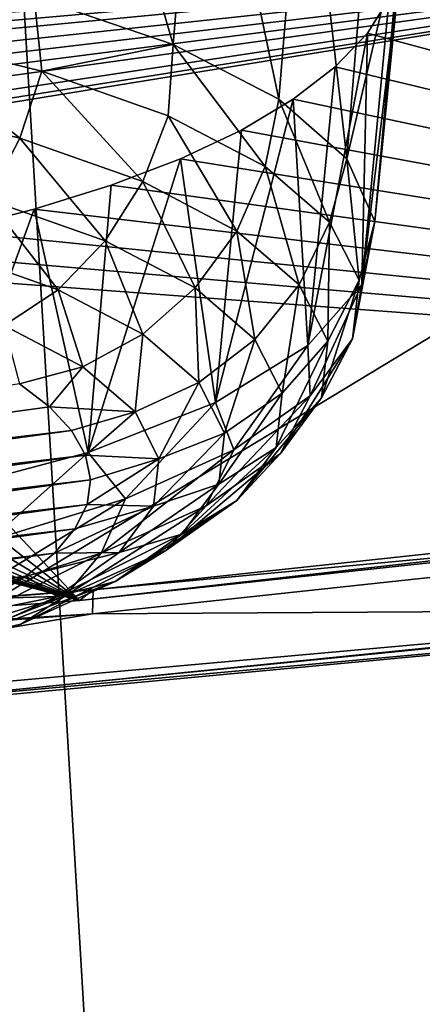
# Model space of a CAD drawing. Header units: millimetres. Extents: x -24 to 24, y 0 to 188.
# Tile 199 of 256: x 5.569 to 5.991, y 128.271 to 129.303. Entities that reach past the tile are written whole.
import ezdxf

# ---------------------------------------------------------------- set-up
doc = ezdxf.new("R2010")
doc.units = ezdxf.units.MM
doc.header["$LTSCALE"] = 58.620611
for name, color, linetype in [('160', 7, 'CONTINUOUS'), ('197', 7, 'CONTINUOUS'), ('212', 7, 'CONTINUOUS'), ('214', 7, 'CONTINUOUS'), ('216', 7, 'CONTINUOUS'), ('228', 7, 'CONTINUOUS'), ('279', 7, 'CONTINUOUS'), ('31', 7, 'CONTINUOUS'), ('325', 7, 'CONTINUOUS'), ('326', 7, 'CONTINUOUS'), ('327', 7, 'CONTINUOUS'), ('328', 7, 'CONTINUOUS'), ('329', 7, 'CONTINUOUS'), ('348', 7, 'CONTINUOUS'), ('40', 7, 'CONTINUOUS')]:
    doc.layers.add(name, color=color, linetype=linetype)

msp = doc.modelspace()

# ---------------------------------------------------------------- linework, layer by layer
at = {"layer": '160', "color": 7, "linetype": 'CONTINUOUS'}
for points in [[(5.1137, 136.6858, 206.8736), (6.1958, 108.7236, 117.1237), (6.4283, 137.1747, 207.1017), (5.1137, 136.6858, 206.8736)], [(5.313, 108.4698, 117.2037), (6.1958, 108.7236, 117.1237), (5.1137, 136.6858, 206.8736), (5.313, 108.4698, 117.2037)]]:
    msp.add_3dface(points, dxfattribs=at)
at = {"layer": '197', "color": 7, "linetype": 'CONTINUOUS'}
for points in [[(4.7114, 129.3227, 213.4456), (6.7392, 129.5352, 213.8589), (4.7185, 129.2426, 213.6568), (4.7114, 129.3227, 213.4456)], [(4.7185, 129.2426, 213.6568), (6.7392, 129.5352, 213.8589), (6.717, 129.4047, 214.171), (4.7185, 129.2426, 213.6568)]]:
    msp.add_3dface(points, dxfattribs=at)
at = {"layer": '212', "color": 7, "linetype": 'CONTINUOUS'}
for points in [[(7.0694, 128.7503, 216.9002), (6.7461, 128.7066, 216.8726), (5.3538, 128.5799, 216.3597), (7.0694, 128.7503, 216.9002)], [(6.7461, 128.7066, 216.8726), (6.3946, 128.6845, 216.8406), (4.968, 128.5403, 216.3453), (6.7461, 128.7066, 216.8726)], [(6.7461, 128.7066, 216.8726), (4.968, 128.5403, 216.3453), (5.3538, 128.5799, 216.3597), (6.7461, 128.7066, 216.8726)], [(6.3946, 128.6845, 216.8406), (4.8343, 128.5446, 216.3968), (4.968, 128.5403, 216.3453), (6.3946, 128.6845, 216.8406)]]:
    msp.add_3dface(points, dxfattribs=at)
at = {"layer": '214', "color": 7, "linetype": 'CONTINUOUS'}
for points in [[(5.6454, 128.6801, 216.8244), (6.3946, 128.6845, 216.8406), (7.4427, 128.8735, 217.4377), (5.6454, 128.6801, 216.8244)], [(4.8343, 128.5446, 216.3968), (6.3946, 128.6845, 216.8406), (5.6454, 128.6801, 216.8244), (4.8343, 128.5446, 216.3968)], [(3.7938, 128.5407, 216.3822), (4.8343, 128.5446, 216.3968), (5.6454, 128.6801, 216.8244), (3.7938, 128.5407, 216.3822)]]:
    msp.add_3dface(points, dxfattribs=at)
at = {"layer": '216', "color": 7, "linetype": 'CONTINUOUS'}
for points in [[(6.717, 129.4047, 214.171), (5.3538, 128.5799, 216.3597), (4.6824, 129.0732, 214.1824), (6.717, 129.4047, 214.171)], [(4.6873, 129.0823, 214.1544), (6.717, 129.4047, 214.171), (4.6824, 129.0732, 214.1824), (4.6873, 129.0823, 214.1544)], [(4.6952, 129.0989, 214.1036), (6.717, 129.4047, 214.171), (4.6873, 129.0823, 214.1544), (4.6952, 129.0989, 214.1036)], [(4.7054, 129.1258, 214.0209), (6.717, 129.4047, 214.171), (4.6952, 129.0989, 214.1036), (4.7054, 129.1258, 214.0209)], [(4.7114, 129.1467, 213.9563), (6.717, 129.4047, 214.171), (4.7054, 129.1258, 214.0209), (4.7114, 129.1467, 213.9563)], [(4.7156, 129.1682, 213.8895), (6.717, 129.4047, 214.171), (4.7114, 129.1467, 213.9563), (4.7156, 129.1682, 213.8895)], [(4.7182, 129.1902, 213.8207), (6.717, 129.4047, 214.171), (4.7156, 129.1682, 213.8895), (4.7182, 129.1902, 213.8207)], [(4.7191, 129.2129, 213.7498), (6.717, 129.4047, 214.171), (4.7182, 129.1902, 213.8207), (4.7191, 129.2129, 213.7498)], [(4.7185, 129.2426, 213.6568), (6.717, 129.4047, 214.171), (4.7187, 129.2277, 213.7034), (4.7185, 129.2426, 213.6568)], [(4.7187, 129.2277, 213.7034), (6.717, 129.4047, 214.171), (4.7191, 129.2129, 213.7498), (4.7187, 129.2277, 213.7034)], [(6.717, 129.4047, 214.171), (7.0694, 128.7503, 216.9002), (5.3538, 128.5799, 216.3597), (6.717, 129.4047, 214.171)]]:
    msp.add_3dface(points, dxfattribs=at)
at = {"layer": '228', "color": 7, "linetype": 'CONTINUOUS'}
for points in [[(5.6459, 128.7051, 216.8167), (7.4427, 128.8735, 217.4377), (7.4431, 128.8984, 217.43), (5.6459, 128.7051, 216.8167)], [(5.6454, 128.6801, 216.8244), (7.4427, 128.8735, 217.4377), (5.6459, 128.7051, 216.8167), (5.6454, 128.6801, 216.8244)], [(3.7944, 128.5656, 216.3744), (5.6454, 128.6801, 216.8244), (5.6459, 128.7051, 216.8167), (3.7944, 128.5656, 216.3744)], [(3.7938, 128.5407, 216.3822), (5.6454, 128.6801, 216.8244), (3.7944, 128.5656, 216.3744), (3.7938, 128.5407, 216.3822)]]:
    msp.add_3dface(points, dxfattribs=at)
at = {"layer": '279', "color": 7, "linetype": 'CONTINUOUS'}
for points in [[(7.4242, 128.8868, 217.4822), (6.8398, 129.8556, 220.2616), (5.7574, 129.6144, 219.5463), (7.4242, 128.8868, 217.4822)], [(5.8675, 129.5466, 219.3662), (7.4242, 128.8868, 217.4822), (5.7574, 129.6144, 219.5463), (5.8675, 129.5466, 219.3662)], [(5.9378, 129.4758, 219.1736), (7.4242, 128.8868, 217.4822), (5.8675, 129.5466, 219.3662), (5.9378, 129.4758, 219.1736)], [(5.9689, 129.4009, 218.9655), (7.4242, 128.8868, 217.4822), (5.9378, 129.4758, 219.1736), (5.9689, 129.4009, 218.9655)], [(5.9682, 129.3629, 218.8585), (7.4242, 128.8868, 217.4822), (5.9689, 129.4009, 218.9655), (5.9682, 129.3629, 218.8585)], [(5.9563, 129.3254, 218.7518), (7.4242, 128.8868, 217.4822), (5.9682, 129.3629, 218.8585), (5.9563, 129.3254, 218.7518)], [(5.9335, 129.2888, 218.6468), (7.4242, 128.8868, 217.4822), (5.9563, 129.3254, 218.7518), (5.9335, 129.2888, 218.6468)], [(5.8998, 129.2533, 218.5443), (7.4242, 128.8868, 217.4822), (5.9335, 129.2888, 218.6468), (5.8998, 129.2533, 218.5443)], [(5.8556, 129.2194, 218.4454), (7.4242, 128.8868, 217.4822), (5.8998, 129.2533, 218.5443), (5.8556, 129.2194, 218.4454)], [(5.8014, 129.1872, 218.351), (7.4242, 128.8868, 217.4822), (5.8556, 129.2194, 218.4454), (5.8014, 129.1872, 218.351)], [(5.7377, 129.1571, 218.2621), (7.4242, 128.8868, 217.4822), (5.8014, 129.1872, 218.351), (5.7377, 129.1571, 218.2621)], [(5.665, 129.1293, 218.1796), (7.4242, 128.8868, 217.4822), (5.7377, 129.1571, 218.2621), (5.665, 129.1293, 218.1796)], [(5.5842, 129.1041, 218.1041), (7.4242, 128.8868, 217.4822), (5.665, 129.1293, 218.1796), (5.5842, 129.1041, 218.1041)], [(3.7849, 128.5548, 216.4293), (5.6316, 128.6939, 216.8705), (4.033, 129.1212, 218.1153), (3.7849, 128.5548, 216.4293)], [(4.033, 129.1212, 218.1153), (5.6316, 128.6939, 216.8705), (4.1199, 129.0964, 218.0466), (4.033, 129.1212, 218.1153)], [(5.496, 129.0816, 218.0365), (7.4242, 128.8868, 217.4822), (5.5842, 129.1041, 218.1041), (5.496, 129.0816, 218.0365)], [(4.1199, 129.0964, 218.0466), (5.6316, 128.6939, 216.8705), (4.2135, 129.0746, 217.9862), (4.1199, 129.0964, 218.0466)], [(5.4012, 129.0622, 217.9775), (7.4242, 128.8868, 217.4822), (5.496, 129.0816, 218.0365), (5.4012, 129.0622, 217.9775)], [(4.2135, 129.0746, 217.9862), (5.6316, 128.6939, 216.8705), (4.313, 129.056, 217.9348), (4.2135, 129.0746, 217.9862)], [(4.313, 129.056, 217.9348), (5.6316, 128.6939, 216.8705), (4.4173, 129.0407, 217.8929), (4.313, 129.056, 217.9348)], [(5.3007, 129.0459, 217.9275), (7.4242, 128.8868, 217.4822), (5.4012, 129.0622, 217.9775), (5.3007, 129.0459, 217.9275)], [(5.1956, 129.0329, 217.8871), (5.6316, 128.6939, 216.8705), (5.3007, 129.0459, 217.9275), (5.1956, 129.0329, 217.8871)], [(5.6316, 128.6939, 216.8705), (7.4242, 128.8868, 217.4822), (5.3007, 129.0459, 217.9275), (5.6316, 128.6939, 216.8705)], [(4.4173, 129.0407, 217.8929), (5.6316, 128.6939, 216.8705), (4.5255, 129.0288, 217.8609), (4.4173, 129.0407, 217.8929)], [(4.5255, 129.0288, 217.8609), (5.6316, 128.6939, 216.8705), (4.6365, 129.0205, 217.8391), (4.5255, 129.0288, 217.8609)], [(5.0868, 129.0233, 217.8567), (5.6316, 128.6939, 216.8705), (5.1956, 129.0329, 217.8871), (5.0868, 129.0233, 217.8567)], [(4.6365, 129.0205, 217.8391), (5.6316, 128.6939, 216.8705), (4.7492, 129.0158, 217.8277), (4.6365, 129.0205, 217.8391)], [(4.7492, 129.0158, 217.8277), (5.6316, 128.6939, 216.8705), (4.8625, 129.0147, 217.8268), (4.7492, 129.0158, 217.8277)], [(4.8625, 129.0147, 217.8268), (5.6316, 128.6939, 216.8705), (4.9754, 129.0172, 217.8365), (4.8625, 129.0147, 217.8268)], [(4.9754, 129.0172, 217.8365), (5.6316, 128.6939, 216.8705), (5.0868, 129.0233, 217.8567), (4.9754, 129.0172, 217.8365)]]:
    msp.add_3dface(points, dxfattribs=at)
at = {"layer": '31', "color": 7, "linetype": 'CONTINUOUS'}
for points in [[(3.9472, 123.9909, 23.9266), (5.8919, 123.9909, 23.5233), (4.4559, 148, 23.8371), (3.9472, 123.9909, 23.9266)], [(4.4559, 148, 23.8371), (5.8919, 123.9909, 23.5233), (6.6363, 148, 23.3243), (4.4559, 148, 23.8371)], [(6.6363, 0.5, -23.3243), (4.4559, 0.5, -23.8371), (6.6363, 148, -23.3243), (6.6363, 0.5, -23.3243)], [(6.6363, 148, -23.3243), (4.4559, 0.5, -23.8371), (4.4559, 148, -23.8371), (6.6363, 148, -23.3243)], [(5.8919, 123.9909, 23.5233), (7.7949, 123.9909, 22.963), (6.6363, 148, 23.3243), (5.8919, 123.9909, 23.5233)]]:
    msp.add_3dface(points, dxfattribs=at)
at = {"layer": '325', "color": 7, "linetype": 'CONTINUOUS'}
for points in [[(5.8675, 129.5466, 219.3662), (5.8405, 129.2197, 219.4564), (5.912, 129.157, 219.2576), (5.8675, 129.5466, 219.3662)], [(5.9378, 129.4758, 219.1736), (5.8675, 129.5466, 219.3662), (5.912, 129.157, 219.2576), (5.9378, 129.4758, 219.1736)], [(5.9689, 129.4009, 218.9655), (5.9378, 129.4758, 219.1736), (5.912, 129.157, 219.2576), (5.9689, 129.4009, 218.9655)], [(5.9414, 129.0914, 219.0494), (5.9689, 129.4009, 218.9655), (5.912, 129.157, 219.2576), (5.9414, 129.0914, 219.0494)], [(5.9682, 129.3629, 218.8585), (5.9689, 129.4009, 218.9655), (5.9414, 129.0914, 219.0494), (5.9682, 129.3629, 218.8585)], [(5.9563, 129.3254, 218.7518), (5.9682, 129.3629, 218.8585), (5.9276, 129.0253, 218.8396), (5.9563, 129.3254, 218.7518)], [(5.9276, 129.0253, 218.8396), (5.9682, 129.3629, 218.8585), (5.9414, 129.0914, 219.0494), (5.9276, 129.0253, 218.8396)], [(5.9335, 129.2888, 218.6468), (5.9563, 129.3254, 218.7518), (5.9276, 129.0253, 218.8396), (5.9335, 129.2888, 218.6468)], [(5.8998, 129.2533, 218.5443), (5.9335, 129.2888, 218.6468), (5.8712, 128.9612, 218.6365), (5.8998, 129.2533, 218.5443)], [(5.8712, 128.9612, 218.6365), (5.9335, 129.2888, 218.6468), (5.9276, 129.0253, 218.8396), (5.8712, 128.9612, 218.6365)], [(5.8556, 129.2194, 218.4454), (5.8998, 129.2533, 218.5443), (5.8712, 128.9612, 218.6365), (5.8556, 129.2194, 218.4454)], [(5.8014, 129.1872, 218.351), (5.8556, 129.2194, 218.4454), (5.7744, 128.9017, 218.4477), (5.8014, 129.1872, 218.351)], [(5.7744, 128.9017, 218.4477), (5.8556, 129.2194, 218.4454), (5.8712, 128.9612, 218.6365), (5.7744, 128.9017, 218.4477)], [(5.7377, 129.1571, 218.2621), (5.8014, 129.1872, 218.351), (5.7744, 128.9017, 218.4477), (5.7377, 129.1571, 218.2621)], [(5.665, 129.1293, 218.1796), (5.7377, 129.1571, 218.2621), (5.6408, 128.849, 218.2807), (5.665, 129.1293, 218.1796)], [(5.6408, 128.849, 218.2807), (5.7377, 129.1571, 218.2621), (5.7744, 128.9017, 218.4477), (5.6408, 128.849, 218.2807)], [(5.5842, 129.1041, 218.1041), (5.665, 129.1293, 218.1796), (5.6408, 128.849, 218.2807), (5.5842, 129.1041, 218.1041)], [(5.496, 129.0816, 218.0365), (5.5842, 129.1041, 218.1041), (5.4755, 128.8052, 218.1416), (5.496, 129.0816, 218.0365)], [(5.4755, 128.8052, 218.1416), (5.5842, 129.1041, 218.1041), (5.6408, 128.849, 218.2807), (5.4755, 128.8052, 218.1416)]]:
    msp.add_3dface(points, dxfattribs=at)
at = {"layer": '326', "color": 7, "linetype": 'CONTINUOUS'}
for points in [[(5.8939, 129.0907, 219.2878), (5.8405, 129.2197, 219.4564), (5.8264, 129.1488, 219.472), (5.8939, 129.0907, 219.2878)], [(5.912, 129.157, 219.2576), (5.8405, 129.2197, 219.4564), (5.8939, 129.0907, 219.2878), (5.912, 129.157, 219.2576)], [(5.8264, 129.1488, 219.472), (5.7966, 129.0813, 219.479), (5.8621, 129.025, 219.3003), (5.8264, 129.1488, 219.472)], [(5.8939, 129.0907, 219.2878), (5.8264, 129.1488, 219.472), (5.8621, 129.025, 219.3003), (5.8939, 129.0907, 219.2878)], [(5.9247, 129.0299, 219.095), (5.912, 129.157, 219.2576), (5.8939, 129.0907, 219.2878), (5.9247, 129.0299, 219.095)], [(5.9414, 129.0914, 219.0494), (5.912, 129.157, 219.2576), (5.9247, 129.0299, 219.095), (5.9414, 129.0914, 219.0494)], [(5.892, 128.966, 219.1131), (5.8939, 129.0907, 219.2878), (5.8621, 129.025, 219.3003), (5.892, 128.966, 219.1131)], [(5.9247, 129.0299, 219.095), (5.8939, 129.0907, 219.2878), (5.892, 128.966, 219.1131), (5.9247, 129.0299, 219.095)], [(5.9276, 129.0253, 218.8396), (5.9414, 129.0914, 219.0494), (5.9178, 128.9684, 218.9), (5.9276, 129.0253, 218.8396)], [(5.9178, 128.9684, 218.9), (5.9414, 129.0914, 219.0494), (5.9247, 129.0299, 219.095), (5.9178, 128.9684, 218.9)], [(5.7966, 129.0813, 219.479), (5.7529, 129.0216, 219.4769), (5.8155, 128.9677, 219.3062), (5.7966, 129.0813, 219.479)], [(5.8621, 129.025, 219.3003), (5.7966, 129.0813, 219.479), (5.8155, 128.9677, 219.3062), (5.8621, 129.025, 219.3003)], [(5.844, 128.9114, 219.1274), (5.8621, 129.025, 219.3003), (5.8155, 128.9677, 219.3062), (5.844, 128.9114, 219.1274)], [(5.892, 128.966, 219.1131), (5.8621, 129.025, 219.3003), (5.844, 128.9114, 219.1274), (5.892, 128.966, 219.1131)], [(5.8712, 128.9612, 218.6365), (5.9276, 129.0253, 218.8396), (5.8735, 128.9084, 218.7095), (5.8712, 128.9612, 218.6365)], [(5.8735, 128.9084, 218.7095), (5.9276, 129.0253, 218.8396), (5.9178, 128.9684, 218.9), (5.8735, 128.9084, 218.7095)], [(5.9178, 128.9684, 218.9), (5.9247, 129.0299, 219.095), (5.8853, 128.9063, 218.9239), (5.9178, 128.9684, 218.9)], [(5.8853, 128.9063, 218.9239), (5.9247, 129.0299, 219.095), (5.892, 128.966, 219.1131), (5.8853, 128.9063, 218.9239)], [(5.7529, 129.0216, 219.4769), (5.698, 128.9731, 219.4659), (5.7569, 128.9225, 219.3052), (5.7529, 129.0216, 219.4769)], [(5.8155, 128.9677, 219.3062), (5.7529, 129.0216, 219.4769), (5.7569, 128.9225, 219.3052), (5.8155, 128.9677, 219.3062)], [(5.6352, 128.939, 219.4466), (5.6899, 128.8919, 219.2973), (5.698, 128.9731, 219.4659), (5.6352, 128.939, 219.4466)], [(5.698, 128.9731, 219.4659), (5.6899, 128.8919, 219.2973), (5.7569, 128.9225, 219.3052), (5.698, 128.9731, 219.4659)], [(5.7838, 128.8694, 219.1369), (5.8155, 128.9677, 219.3062), (5.7569, 128.9225, 219.3052), (5.7838, 128.8694, 219.1369)], [(5.844, 128.9114, 219.1274), (5.8155, 128.9677, 219.3062), (5.7838, 128.8694, 219.1369), (5.844, 128.9114, 219.1274)], [(5.8853, 128.9063, 218.9239), (5.892, 128.966, 219.1131), (5.8377, 128.8544, 218.9466), (5.8853, 128.9063, 218.9239)], [(5.8377, 128.8544, 218.9466), (5.892, 128.966, 219.1131), (5.844, 128.9114, 219.1274), (5.8377, 128.8544, 218.9466)], [(5.8735, 128.9084, 218.7095), (5.9178, 128.9684, 218.9), (5.8423, 128.848, 218.7391), (5.8735, 128.9084, 218.7095)], [(5.8423, 128.848, 218.7391), (5.9178, 128.9684, 218.9), (5.8853, 128.9063, 218.9239), (5.8423, 128.848, 218.7391)], [(5.7744, 128.9017, 218.4477), (5.8712, 128.9612, 218.6365), (5.7933, 128.8518, 218.5301), (5.7744, 128.9017, 218.4477)], [(5.7933, 128.8518, 218.5301), (5.8712, 128.9612, 218.6365), (5.8735, 128.9084, 218.7095), (5.7933, 128.8518, 218.5301)], [(5.5687, 128.9212, 219.4203), (5.6003, 128.8972, 219.3441), (5.6352, 128.939, 219.4466), (5.5687, 128.9212, 219.4203)], [(5.6352, 128.939, 219.4466), (5.6003, 128.8972, 219.3441), (5.6899, 128.8919, 219.2973), (5.6352, 128.939, 219.4466)], [(5.6899, 128.8919, 219.2973), (5.7148, 128.8426, 219.1411), (5.7569, 128.9225, 219.3052), (5.6899, 128.8919, 219.2973)], [(5.7148, 128.8426, 219.1411), (5.7838, 128.8694, 219.1369), (5.7569, 128.9225, 219.3052), (5.7148, 128.8426, 219.1411)], [(5.8377, 128.8544, 218.9466), (5.844, 128.9114, 219.1274), (5.7778, 128.8158, 218.9667), (5.8377, 128.8544, 218.9466)], [(5.7778, 128.8158, 218.9667), (5.844, 128.9114, 219.1274), (5.7838, 128.8694, 219.1369), (5.7778, 128.8158, 218.9667)], [(5.6408, 128.849, 218.2807), (5.7744, 128.9017, 218.4477), (5.6798, 128.8006, 218.3678), (5.6408, 128.849, 218.2807)], [(5.6798, 128.8006, 218.3678), (5.7744, 128.9017, 218.4477), (5.7933, 128.8518, 218.5301), (5.6798, 128.8006, 218.3678)], [(5.7933, 128.8518, 218.5301), (5.8735, 128.9084, 218.7095), (5.7644, 128.7931, 218.5649), (5.7933, 128.8518, 218.5301)], [(5.7644, 128.7931, 218.5649), (5.8735, 128.9084, 218.7095), (5.8423, 128.848, 218.7391), (5.7644, 128.7931, 218.5649)], [(5.8423, 128.848, 218.7391), (5.8853, 128.9063, 218.9239), (5.7966, 128.7987, 218.77), (5.8423, 128.848, 218.7391)], [(5.7966, 128.7987, 218.77), (5.8853, 128.9063, 218.9239), (5.8377, 128.8544, 218.9466), (5.7966, 128.7987, 218.77)], [(5.6003, 128.8972, 219.3441), (5.6234, 128.8722, 219.2648), (5.6899, 128.8919, 219.2973), (5.6003, 128.8972, 219.3441)], [(5.6234, 128.8722, 219.2648), (5.6378, 128.8465, 219.1835), (5.6899, 128.8919, 219.2973), (5.6234, 128.8722, 219.2648)], [(5.6899, 128.8919, 219.2973), (5.6378, 128.8465, 219.1835), (5.7148, 128.8426, 219.1411), (5.6899, 128.8919, 219.2973)], [(5.7148, 128.8426, 219.1411), (5.7093, 128.7928, 218.9831), (5.7838, 128.8694, 219.1369), (5.7148, 128.8426, 219.1411)], [(5.7093, 128.7928, 218.9831), (5.7778, 128.8158, 218.9667), (5.7838, 128.8694, 219.1369), (5.7093, 128.7928, 218.9831)], [(5.6798, 128.8006, 218.3678), (5.7933, 128.8518, 218.5301), (5.6543, 128.7435, 218.4074), (5.6798, 128.8006, 218.3678)], [(5.6543, 128.7435, 218.4074), (5.7933, 128.8518, 218.5301), (5.7644, 128.7931, 218.5649), (5.6543, 128.7435, 218.4074)], [(5.7966, 128.7987, 218.77), (5.8377, 128.8544, 218.9466), (5.7391, 128.7634, 218.8005), (5.7966, 128.7987, 218.77)], [(5.7391, 128.7634, 218.8005), (5.8377, 128.8544, 218.9466), (5.7778, 128.8158, 218.9667), (5.7391, 128.7634, 218.8005)], [(5.4755, 128.8052, 218.1416), (5.6408, 128.849, 218.2807), (5.537, 128.7566, 218.2281), (5.4755, 128.8052, 218.1416)], [(5.537, 128.7566, 218.2281), (5.6408, 128.849, 218.2807), (5.6798, 128.8006, 218.3678), (5.537, 128.7566, 218.2281)], [(5.6378, 128.8465, 219.1835), (5.6432, 128.8206, 219.1013), (5.7148, 128.8426, 219.1411), (5.6378, 128.8465, 219.1835)], [(5.6432, 128.8206, 219.1013), (5.6395, 128.7947, 219.019), (5.7148, 128.8426, 219.1411), (5.6432, 128.8206, 219.1013)], [(5.7148, 128.8426, 219.1411), (5.6395, 128.7947, 219.019), (5.7093, 128.7928, 218.9831), (5.7148, 128.8426, 219.1411)], [(5.7644, 128.7931, 218.5649), (5.8423, 128.848, 218.7391), (5.7222, 128.7463, 218.6037), (5.7644, 128.7931, 218.5649)], [(5.7222, 128.7463, 218.6037), (5.8423, 128.848, 218.7391), (5.7966, 128.7987, 218.77), (5.7222, 128.7463, 218.6037)], [(5.7093, 128.7928, 218.9831), (5.6733, 128.7442, 218.8287), (5.7778, 128.8158, 218.9667), (5.7093, 128.7928, 218.9831)], [(5.6733, 128.7442, 218.8287), (5.7391, 128.7634, 218.8005), (5.7778, 128.8158, 218.9667), (5.6733, 128.7442, 218.8287)], [(5.537, 128.7566, 218.2281), (5.6798, 128.8006, 218.3678), (5.5157, 128.7007, 218.2719), (5.537, 128.7566, 218.2281)], [(5.5157, 128.7007, 218.2719), (5.6798, 128.8006, 218.3678), (5.6543, 128.7435, 218.4074), (5.5157, 128.7007, 218.2719)], [(5.7222, 128.7463, 218.6037), (5.7966, 128.7987, 218.77), (5.6691, 128.714, 218.644), (5.7222, 128.7463, 218.6037)], [(5.6691, 128.714, 218.644), (5.7966, 128.7987, 218.77), (5.7391, 128.7634, 218.8005), (5.6691, 128.714, 218.644)], [(5.6269, 128.769, 218.9375), (5.6053, 128.7438, 218.8577), (5.7093, 128.7928, 218.9831), (5.6269, 128.769, 218.9375)], [(5.7093, 128.7928, 218.9831), (5.6053, 128.7438, 218.8577), (5.6733, 128.7442, 218.8287), (5.7093, 128.7928, 218.9831)], [(5.6543, 128.7435, 218.4074), (5.7644, 128.7931, 218.5649), (5.617, 128.6988, 218.4532), (5.6543, 128.7435, 218.4074)], [(5.617, 128.6988, 218.4532), (5.7644, 128.7931, 218.5649), (5.7222, 128.7463, 218.6037), (5.617, 128.6988, 218.4532)], [(5.6395, 128.7947, 219.019), (5.6269, 128.769, 218.9375), (5.7093, 128.7928, 218.9831), (5.6395, 128.7947, 219.019)], [(5.6733, 128.7442, 218.8287), (5.6083, 128.6983, 218.6833), (5.7391, 128.7634, 218.8005), (5.6733, 128.7442, 218.8287)], [(5.6083, 128.6983, 218.6833), (5.6691, 128.714, 218.644), (5.7391, 128.7634, 218.8005), (5.6083, 128.6983, 218.6833)], [(5.617, 128.6988, 218.4532), (5.7222, 128.7463, 218.6037), (5.57, 128.6693, 218.5023), (5.617, 128.6988, 218.4532)], [(5.57, 128.6693, 218.5023), (5.7222, 128.7463, 218.6037), (5.6691, 128.714, 218.644), (5.57, 128.6693, 218.5023)], [(5.5157, 128.7007, 218.2719), (5.6543, 128.7435, 218.4074), (5.4846, 128.658, 218.3237), (5.5157, 128.7007, 218.2719)], [(5.4846, 128.658, 218.3237), (5.6543, 128.7435, 218.4074), (5.617, 128.6988, 218.4532), (5.4846, 128.658, 218.3237)], [(5.6053, 128.7438, 218.8577), (5.5752, 128.7195, 218.7804), (5.6733, 128.7442, 218.8287), (5.6053, 128.7438, 218.8577)], [(5.6733, 128.7442, 218.8287), (5.5752, 128.7195, 218.7804), (5.6083, 128.6983, 218.6833), (5.6733, 128.7442, 218.8287)], [(5.5752, 128.7195, 218.7804), (5.5367, 128.6962, 218.7067), (5.6083, 128.6983, 218.6833), (5.5752, 128.7195, 218.7804)], [(5.6083, 128.6983, 218.6833), (5.5164, 128.6568, 218.5518), (5.6691, 128.714, 218.644), (5.6083, 128.6983, 218.6833)], [(5.5164, 128.6568, 218.5518), (5.57, 128.6693, 218.5023), (5.6691, 128.714, 218.644), (5.5164, 128.6568, 218.5518)], [(5.4846, 128.658, 218.3237), (5.617, 128.6988, 218.4532), (5.4454, 128.6309, 218.3804), (5.4846, 128.658, 218.3237)], [(5.4454, 128.6309, 218.3804), (5.617, 128.6988, 218.4532), (5.57, 128.6693, 218.5023), (5.4454, 128.6309, 218.3804)], [(5.5367, 128.6962, 218.7067), (5.4904, 128.6743, 218.6371), (5.6083, 128.6983, 218.6833), (5.5367, 128.6962, 218.7067)], [(5.6083, 128.6983, 218.6833), (5.4904, 128.6743, 218.6371), (5.5164, 128.6568, 218.5518), (5.6083, 128.6983, 218.6833)], [(5.5164, 128.6568, 218.5518), (5.4006, 128.6212, 218.4386), (5.57, 128.6693, 218.5023), (5.5164, 128.6568, 218.5518)], [(5.4006, 128.6212, 218.4386), (5.4454, 128.6309, 218.3804), (5.57, 128.6693, 218.5023), (5.4006, 128.6212, 218.4386)]]:
    msp.add_3dface(points, dxfattribs=at)
at = {"layer": '327', "color": 7, "linetype": 'CONTINUOUS'}
for points in [[(4.1073, 128.6922, 218.6939), (5.6003, 128.8972, 219.3441), (5.5687, 128.9212, 219.4203), (4.1073, 128.6922, 218.6939)], [(4.1073, 128.6922, 218.6939), (5.6234, 128.8722, 219.2648), (5.6003, 128.8972, 219.3441), (4.1073, 128.6922, 218.6939)], [(4.1073, 128.6922, 218.6939), (4.155, 128.6705, 218.6252), (5.6234, 128.8722, 219.2648), (4.1073, 128.6922, 218.6939)], [(4.155, 128.6705, 218.6252), (5.6378, 128.8465, 219.1835), (5.6234, 128.8722, 219.2648), (4.155, 128.6705, 218.6252)], [(4.155, 128.6705, 218.6252), (4.21, 128.6505, 218.5616), (5.6378, 128.8465, 219.1835), (4.155, 128.6705, 218.6252)], [(4.21, 128.6505, 218.5616), (5.6432, 128.8206, 219.1013), (5.6378, 128.8465, 219.1835), (4.21, 128.6505, 218.5616)], [(4.21, 128.6505, 218.5616), (4.2716, 128.6323, 218.5039), (5.6432, 128.8206, 219.1013), (4.21, 128.6505, 218.5616)], [(4.2716, 128.6323, 218.5039), (5.6395, 128.7947, 219.019), (5.6432, 128.8206, 219.1013), (4.2716, 128.6323, 218.5039)], [(4.2716, 128.6323, 218.5039), (4.3393, 128.6161, 218.4526), (5.6395, 128.7947, 219.019), (4.2716, 128.6323, 218.5039)], [(4.3393, 128.6161, 218.4526), (5.6269, 128.769, 218.9375), (5.6395, 128.7947, 219.019), (4.3393, 128.6161, 218.4526)], [(4.3393, 128.6161, 218.4526), (4.4121, 128.6021, 218.4084), (5.6269, 128.769, 218.9375), (4.3393, 128.6161, 218.4526)], [(4.4121, 128.6021, 218.4084), (5.6053, 128.7438, 218.8577), (5.6269, 128.769, 218.9375), (4.4121, 128.6021, 218.4084)], [(4.4121, 128.6021, 218.4084), (4.4895, 128.5906, 218.3717), (5.6053, 128.7438, 218.8577), (4.4121, 128.6021, 218.4084)], [(4.4895, 128.5906, 218.3717), (5.5752, 128.7195, 218.7804), (5.6053, 128.7438, 218.8577), (4.4895, 128.5906, 218.3717)], [(4.4895, 128.5906, 218.3717), (4.5704, 128.5815, 218.3428), (5.5752, 128.7195, 218.7804), (4.4895, 128.5906, 218.3717)], [(4.5704, 128.5815, 218.3428), (5.5367, 128.6962, 218.7067), (5.5752, 128.7195, 218.7804), (4.5704, 128.5815, 218.3428)]]:
    msp.add_3dface(points, dxfattribs=at)
at = {"layer": '328', "color": 7, "linetype": 'CONTINUOUS'}
for points in [[(5.584, 129.3267, 219.7956), (5.4088, 129.3669, 219.9231), (5.433, 129.2877, 219.9125), (5.584, 129.3267, 219.7956)], [(5.592, 129.249, 219.7897), (5.584, 129.3267, 219.7956), (5.433, 129.2877, 219.9125), (5.592, 129.249, 219.7897)], [(5.7298, 129.277, 219.6381), (5.584, 129.3267, 219.7956), (5.592, 129.249, 219.7897), (5.7298, 129.277, 219.6381)], [(5.5691, 129.1786, 219.7873), (5.433, 129.2877, 219.9125), (5.4148, 129.2161, 219.9064), (5.5691, 129.1786, 219.7873)], [(5.592, 129.249, 219.7897), (5.433, 129.2877, 219.9125), (5.5691, 129.1786, 219.7873), (5.592, 129.249, 219.7897)], [(5.7247, 129.2021, 219.6412), (5.7298, 129.277, 219.6381), (5.592, 129.249, 219.7897), (5.7247, 129.2021, 219.6412)], [(5.8264, 129.1488, 219.472), (5.7298, 129.277, 219.6381), (5.7247, 129.2021, 219.6412), (5.8264, 129.1488, 219.472)], [(5.8264, 129.1488, 219.472), (5.8405, 129.2197, 219.4564), (5.7298, 129.277, 219.6381), (5.8264, 129.1488, 219.472)], [(5.6979, 129.1331, 219.6432), (5.592, 129.249, 219.7897), (5.5691, 129.1786, 219.7873), (5.6979, 129.1331, 219.6432)], [(5.7247, 129.2021, 219.6412), (5.592, 129.249, 219.7897), (5.6979, 129.1331, 219.6432), (5.7247, 129.2021, 219.6412)], [(5.5691, 129.1786, 219.7873), (5.4148, 129.2161, 219.9064), (5.5356, 129.1145, 219.7715), (5.5691, 129.1786, 219.7873)], [(5.7966, 129.0813, 219.479), (5.7247, 129.2021, 219.6412), (5.6979, 129.1331, 219.6432), (5.7966, 129.0813, 219.479)], [(5.7966, 129.0813, 219.479), (5.8264, 129.1488, 219.472), (5.7247, 129.2021, 219.6412), (5.7966, 129.0813, 219.479)], [(5.6586, 129.0711, 219.6338), (5.5691, 129.1786, 219.7873), (5.5356, 129.1145, 219.7715), (5.6586, 129.0711, 219.6338)], [(5.6979, 129.1331, 219.6432), (5.5691, 129.1786, 219.7873), (5.6586, 129.0711, 219.6338), (5.6979, 129.1331, 219.6432)], [(5.7529, 129.0216, 219.4769), (5.6979, 129.1331, 219.6432), (5.6586, 129.0711, 219.6338), (5.7529, 129.0216, 219.4769)], [(5.7529, 129.0216, 219.4769), (5.7966, 129.0813, 219.479), (5.6979, 129.1331, 219.6432), (5.7529, 129.0216, 219.4769)], [(5.6092, 129.0197, 219.6136), (5.5356, 129.1145, 219.7715), (5.4934, 129.0606, 219.7431), (5.6092, 129.0197, 219.6136)], [(5.6586, 129.0711, 219.6338), (5.5356, 129.1145, 219.7715), (5.6092, 129.0197, 219.6136), (5.6586, 129.0711, 219.6338)], [(5.698, 128.9731, 219.4659), (5.6586, 129.0711, 219.6338), (5.6092, 129.0197, 219.6136), (5.698, 128.9731, 219.4659)], [(5.698, 128.9731, 219.4659), (5.7529, 129.0216, 219.4769), (5.6586, 129.0711, 219.6338), (5.698, 128.9731, 219.4659)], [(5.5527, 128.9822, 219.5837), (5.6092, 129.0197, 219.6136), (5.4934, 129.0606, 219.7431), (5.5527, 128.9822, 219.5837)], [(5.5527, 128.9822, 219.5837), (5.6352, 128.939, 219.4466), (5.6092, 129.0197, 219.6136), (5.5527, 128.9822, 219.5837)], [(5.6352, 128.939, 219.4466), (5.698, 128.9731, 219.4659), (5.6092, 129.0197, 219.6136), (5.6352, 128.939, 219.4466)], [(5.5687, 128.9212, 219.4203), (5.6352, 128.939, 219.4466), (5.5527, 128.9822, 219.5837), (5.5687, 128.9212, 219.4203)]]:
    msp.add_3dface(points, dxfattribs=at)
at = {"layer": '329', "color": 7, "linetype": 'CONTINUOUS'}
for points in [[(5.6143, 129.6744, 219.7015), (5.584, 129.3267, 219.7956), (5.7298, 129.277, 219.6381), (5.6143, 129.6744, 219.7015)], [(5.7574, 129.6144, 219.5463), (5.6143, 129.6744, 219.7015), (5.7298, 129.277, 219.6381), (5.7574, 129.6144, 219.5463)], [(5.8405, 129.2197, 219.4564), (5.7574, 129.6144, 219.5463), (5.7298, 129.277, 219.6381), (5.8405, 129.2197, 219.4564)], [(5.8675, 129.5466, 219.3662), (5.7574, 129.6144, 219.5463), (5.8405, 129.2197, 219.4564), (5.8675, 129.5466, 219.3662)]]:
    msp.add_3dface(points, dxfattribs=at)
at = {"layer": '348', "color": 7, "linetype": 'CONTINUOUS'}
for points in [[(5.6459, 128.7051, 216.8167), (7.4431, 128.8984, 217.43), (5.6316, 128.6939, 216.8705), (5.6459, 128.7051, 216.8167)], [(7.4431, 128.8984, 217.43), (7.4242, 128.8868, 217.4822), (5.6316, 128.6939, 216.8705), (7.4431, 128.8984, 217.43)], [(3.7944, 128.5656, 216.3744), (5.6459, 128.7051, 216.8167), (3.7849, 128.5548, 216.4293), (3.7944, 128.5656, 216.3744)], [(5.6459, 128.7051, 216.8167), (5.6316, 128.6939, 216.8705), (3.7849, 128.5548, 216.4293), (5.6459, 128.7051, 216.8167)]]:
    msp.add_3dface(points, dxfattribs=at)
at = {"layer": '40', "color": 7, "linetype": 'CONTINUOUS'}
for points in [[(0, 114.8352, 36.7366), (0, 136.9457, 106.8622), (13.1992, 125.1156, 69.3419), (0, 114.8352, 36.7366)], [(0, 136.9457, 106.8622), (13.2, 136.9457, 106.8622), (13.1992, 125.1156, 69.3419), (0, 136.9457, 106.8622)]]:
    msp.add_3dface(points, dxfattribs=at)

doc.saveas('drawing.dxf')
